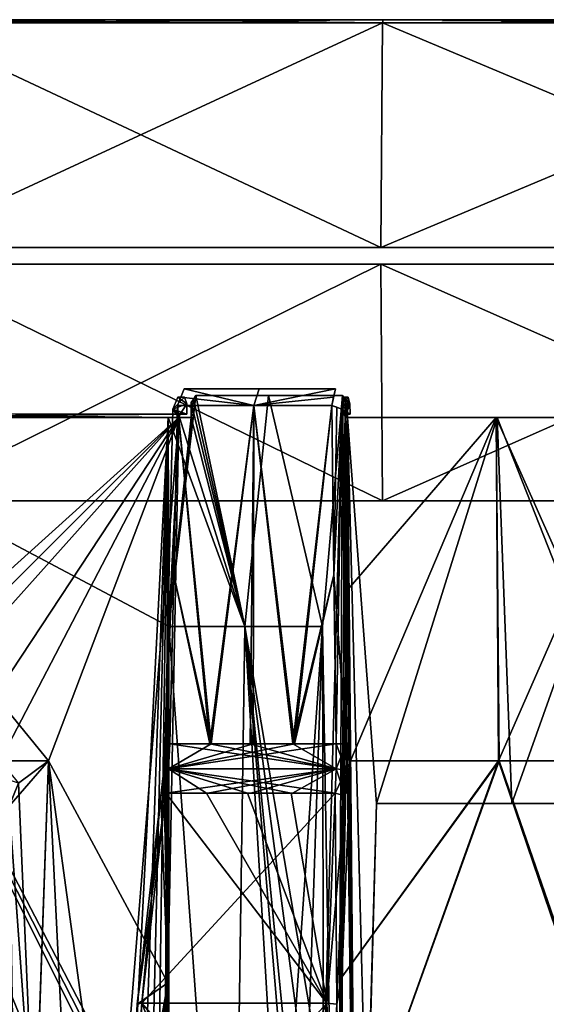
# Model space of a CAD drawing. Header units: millimetres. Extents: x -83 to 83, y -7 to 316.
# Tile 86 of 96: x -38 to -6, y 258 to 316. Entities that reach past the tile are written whole.
import ezdxf

# ---------------------------------------------------------------- set-up
doc = ezdxf.new("R2010")
doc.units = ezdxf.units.MM
doc.header["$LTSCALE"] = 81.481481
for name, color, linetype in [('1027', 7, 'CONTINUOUS'), ('643', 7, 'CONTINUOUS'), ('644', 7, 'CONTINUOUS'), ('645', 7, 'CONTINUOUS'), ('646', 7, 'CONTINUOUS'), ('647', 7, 'CONTINUOUS'), ('648', 7, 'CONTINUOUS'), ('649', 7, 'CONTINUOUS'), ('876', 7, 'CONTINUOUS'), ('877', 7, 'CONTINUOUS'), ('878', 7, 'CONTINUOUS'), ('884', 7, 'CONTINUOUS'), ('885', 7, 'CONTINUOUS'), ('886', 7, 'CONTINUOUS'), ('888', 7, 'CONTINUOUS'), ('889', 7, 'CONTINUOUS'), ('890', 7, 'CONTINUOUS'), ('891', 7, 'CONTINUOUS'), ('892', 7, 'CONTINUOUS'), ('894', 7, 'CONTINUOUS'), ('895', 7, 'CONTINUOUS'), ('898', 7, 'CONTINUOUS'), ('915', 7, 'CONTINUOUS'), ('924', 7, 'CONTINUOUS'), ('925', 7, 'CONTINUOUS'), ('926', 7, 'CONTINUOUS'), ('935', 7, 'CONTINUOUS'), ('966', 7, 'CONTINUOUS'), ('967', 7, 'CONTINUOUS'), ('968', 7, 'CONTINUOUS'), ('969', 7, 'CONTINUOUS'), ('970', 7, 'CONTINUOUS'), ('971', 7, 'CONTINUOUS'), ('973', 7, 'CONTINUOUS'), ('992', 7, 'CONTINUOUS'), ('993', 7, 'CONTINUOUS'), ('994', 7, 'CONTINUOUS'), ('995', 7, 'CONTINUOUS'), ('996', 7, 'CONTINUOUS'), ('997', 7, 'CONTINUOUS')]:
    doc.layers.add(name, color=color, linetype=linetype)

msp = doc.modelspace()

# ---------------------------------------------------------------- linework, layer by layer
at = {"layer": '1027', "color": 7, "linetype": 'CONTINUOUS'}
for points in [[(-36.8, 248.546, 65.741), (-35.947, 272.134, 65.978), (-38.305, 269.426, 65.325), (-36.8, 248.546, 65.741)], [(-35.947, 272.134, 65.978), (-37.742, 270.799, 65.481), (-38.305, 269.426, 65.325), (-35.947, 272.134, 65.978)], [(-38.305, 224.9, 65.325), (-36.8, 248.546, 65.741), (-38.305, 269.426, 65.325), (-38.305, 224.9, 65.325)]]:
    msp.add_3dface(points, dxfattribs=at)
at = {"layer": '643', "color": 7, "linetype": 'CONTINUOUS'}
for points in [[(-64.459, 316.5, 31.011), (71.531, 316.5), (-71.531, 316.5), (-64.459, 316.5, 31.011)], [(-71.531, 316.5), (71.531, 316.5), (64.459, 316.5, -31.011), (-71.531, 316.5)], [(-64.458, 316.5, -31.011), (-71.531, 316.5), (64.459, 316.5, -31.011), (-64.458, 316.5, -31.011)], [(64.458, 316.5, 31.011), (71.531, 316.5), (-64.459, 316.5, 31.011), (64.458, 316.5, 31.011)], [(-55.932, 316.5, 44.589), (64.458, 316.5, 31.011), (-64.459, 316.5, 31.011), (-55.932, 316.5, 44.589)], [(-55.932, 316.5, -44.59), (-64.458, 316.5, -31.011), (55.932, 316.5, -44.589), (-55.932, 316.5, -44.59)], [(55.932, 316.5, -44.589), (-64.458, 316.5, -31.011), (64.459, 316.5, -31.011), (55.932, 316.5, -44.589)], [(55.932, 316.5, 44.59), (64.458, 316.5, 31.011), (-55.932, 316.5, 44.589), (55.932, 316.5, 44.59)], [(-44.602, 316.5, 55.922), (55.932, 316.5, 44.59), (-55.932, 316.5, 44.589), (-44.602, 316.5, 55.922)], [(-44.602, 316.5, -55.922), (-55.932, 316.5, -44.59), (44.602, 316.5, -55.922), (-44.602, 316.5, -55.922)], [(44.602, 316.5, -55.922), (-55.932, 316.5, -44.59), (55.932, 316.5, -44.589), (44.602, 316.5, -55.922)], [(44.602, 316.5, 55.922), (55.932, 316.5, 44.59), (-44.602, 316.5, 55.922), (44.602, 316.5, 55.922)], [(-31.041, 316.5, 64.444), (44.602, 316.5, 55.922), (-44.602, 316.5, 55.922), (-31.041, 316.5, 64.444)], [(-31.041, 316.5, -64.444), (-44.602, 316.5, -55.922), (31.041, 316.5, -64.444), (-31.041, 316.5, -64.444)], [(31.041, 316.5, -64.444), (-44.602, 316.5, -55.922), (44.602, 316.5, -55.922), (31.041, 316.5, -64.444)], [(31.041, 316.5, 64.444), (44.602, 316.5, 55.922), (-31.041, 316.5, 64.444), (31.041, 316.5, 64.444)], [(-15.916, 316.5, 69.737), (31.041, 316.5, 64.444), (-31.041, 316.5, 64.444), (-15.916, 316.5, 69.737)], [(-15.915, 316.5, -69.737), (-31.041, 316.5, -64.444), (15.916, 316.5, -69.737), (-15.915, 316.5, -69.737)], [(15.916, 316.5, -69.737), (-31.041, 316.5, -64.444), (31.041, 316.5, -64.444), (15.916, 316.5, -69.737)], [(15.915, 316.5, 69.737), (31.041, 316.5, 64.444), (-15.916, 316.5, 69.737), (15.915, 316.5, 69.737)]]:
    msp.add_3dface(points, dxfattribs=at)
at = {"layer": '644', "color": 7, "linetype": 'CONTINUOUS'}
for points in [[(-44.723, 316.307, -56.081), (-15.962, 316.307, -69.932), (-45.016, 302.864, -56.448), (-44.723, 316.307, -56.081)], [(-45.016, 302.864, -56.448), (-15.962, 316.307, -69.932), (-16.066, 302.864, -70.39), (-45.016, 302.864, -56.448)], [(-15.962, 316.307, -69.932), (15.962, 316.307, -69.932), (-16.066, 302.864, -70.39), (-15.962, 316.307, -69.932)], [(-16.066, 302.864, -70.39), (15.962, 316.307, -69.932), (16.066, 302.864, -70.39), (-16.066, 302.864, -70.39)]]:
    msp.add_3dface(points, dxfattribs=at)
at = {"layer": '645', "color": 7, "linetype": 'CONTINUOUS'}
for points in [[(-16.066, 302.864, 70.39), (-44.723, 316.307, 56.081), (-45.016, 302.864, 56.448), (-16.066, 302.864, 70.39)], [(-15.962, 316.307, 69.932), (-44.723, 316.307, 56.081), (-16.066, 302.864, 70.39), (-15.962, 316.307, 69.932)], [(16.066, 302.864, 70.39), (-15.962, 316.307, 69.932), (-16.066, 302.864, 70.39), (16.066, 302.864, 70.39)], [(15.962, 316.307, 69.932), (-15.962, 316.307, 69.932), (16.066, 302.864, 70.39), (15.962, 316.307, 69.932)]]:
    msp.add_3dface(points, dxfattribs=at)
at = {"layer": '646', "color": 7, "linetype": 'CONTINUOUS'}
for points in [[(-31.041, 316.5, 64.444), (-44.602, 316.5, 55.922), (-44.723, 316.307, 56.081), (-31.041, 316.5, 64.444)], [(-31.041, 316.5, 64.444), (-44.723, 316.307, 56.081), (-15.962, 316.307, 69.932), (-31.041, 316.5, 64.444)], [(-15.916, 316.5, 69.737), (-31.041, 316.5, 64.444), (-15.962, 316.307, 69.932), (-15.916, 316.5, 69.737)], [(-15.916, 316.5, 69.737), (-15.962, 316.307, 69.932), (15.962, 316.307, 69.932), (-15.916, 316.5, 69.737)], [(15.915, 316.5, 69.737), (-15.916, 316.5, 69.737), (15.962, 316.307, 69.932), (15.915, 316.5, 69.737)]]:
    msp.add_3dface(points, dxfattribs=at)
at = {"layer": '647', "color": 7, "linetype": 'CONTINUOUS'}
for points in [[(-44.602, 316.5, -55.922), (-31.041, 316.5, -64.444), (-44.723, 316.307, -56.081), (-44.602, 316.5, -55.922)], [(-31.041, 316.5, -64.444), (-15.915, 316.5, -69.737), (-44.723, 316.307, -56.081), (-31.041, 316.5, -64.444)], [(-15.915, 316.5, -69.737), (-15.962, 316.307, -69.932), (-44.723, 316.307, -56.081), (-15.915, 316.5, -69.737)], [(-15.915, 316.5, -69.737), (15.916, 316.5, -69.737), (-15.962, 316.307, -69.932), (-15.915, 316.5, -69.737)], [(15.916, 316.5, -69.737), (15.962, 316.307, -69.932), (-15.962, 316.307, -69.932), (15.916, 316.5, -69.737)]]:
    msp.add_3dface(points, dxfattribs=at)
at = {"layer": '648', "color": 7, "linetype": 'CONTINUOUS'}
for points in [[(-16.066, 301.864, -70.39), (-44.707, 287.693, -56.061), (-45.016, 301.864, -56.448), (-16.066, 301.864, -70.39)], [(-15.956, 287.693, -69.907), (-44.707, 287.693, -56.061), (-16.066, 301.864, -70.39), (-15.956, 287.693, -69.907)], [(16.066, 301.864, -70.39), (-15.956, 287.693, -69.907), (-16.066, 301.864, -70.39), (16.066, 301.864, -70.39)], [(15.956, 287.693, -69.907), (-15.956, 287.693, -69.907), (16.066, 301.864, -70.39), (15.956, 287.693, -69.907)]]:
    msp.add_3dface(points, dxfattribs=at)
at = {"layer": '649', "color": 7, "linetype": 'CONTINUOUS'}
for points in [[(-44.707, 287.693, 56.061), (-15.956, 287.693, 69.907), (-45.016, 301.864, 56.448), (-44.707, 287.693, 56.061)], [(-45.016, 301.864, 56.448), (-15.956, 287.693, 69.907), (-16.066, 301.864, 70.39), (-45.016, 301.864, 56.448)], [(-15.956, 287.693, 69.907), (15.956, 287.693, 69.907), (-16.066, 301.864, 70.39), (-15.956, 287.693, 69.907)], [(-16.066, 301.864, 70.39), (15.956, 287.693, 69.907), (16.066, 301.864, 70.39), (-16.066, 301.864, 70.39)]]:
    msp.add_3dface(points, dxfattribs=at)
at = {"layer": '876', "color": 7, "linetype": 'CONTINUOUS'}
for points in [[(-27.28, 293.793, 68.309), (-27.138, 294.006, 68.367), (-28.753, 280.181, 67.573), (-27.28, 293.793, 68.309)], [(-28.753, 280.181, 67.573), (-27.138, 294.006, 68.367), (-24.204, 280.181, 69.332), (-28.753, 280.181, 67.573)], [(-27.423, 292.695, 68.241), (-27.28, 293.793, 68.309), (-28.753, 280.181, 67.573), (-27.423, 292.695, 68.241)], [(-27.424, 293.578, 68.249), (-27.28, 293.793, 68.309), (-27.423, 292.695, 68.241), (-27.424, 293.578, 68.249)], [(-27.424, 293.579, -68.249), (-24.204, 280.181, -69.332), (-27.28, 293.792, -68.308), (-27.424, 293.579, -68.249)], [(-27.423, 292.695, -68.241), (-24.204, 280.181, -69.332), (-27.424, 293.579, -68.249), (-27.423, 292.695, -68.241)], [(-27.28, 293.792, -68.308), (-24.204, 280.181, -69.332), (-27.138, 294.006, -68.367), (-27.28, 293.792, -68.308)], [(-27.138, 294.006, -68.367), (-24.204, 280.181, -69.332), (-22.791, 294.006, -69.936), (-27.138, 294.006, -68.367)], [(-27.138, 294.006, 68.367), (-22.791, 294.006, 69.936), (-24.204, 280.181, 69.332), (-27.138, 294.006, 68.367)], [(-24.204, 280.181, -69.332), (-19.549, 280.181, -70.786), (-22.791, 294.006, -69.936), (-24.204, 280.181, -69.332)], [(-24.204, 280.181, 69.332), (-22.791, 294.006, 69.936), (-19.549, 280.181, 70.786), (-24.204, 280.181, 69.332)], [(-22.791, 294.006, -69.936), (-19.549, 280.181, -70.786), (-18.354, 294.006, -71.23), (-22.791, 294.006, -69.936)], [(-22.791, 294.006, 69.936), (-18.354, 294.006, 71.23), (-19.549, 280.181, 70.786), (-22.791, 294.006, 69.936)], [(-19.549, 280.181, -70.786), (-18.66, 227.9, -70.553), (-18.354, 294.006, -71.23), (-19.549, 280.181, -70.786)], [(-19.549, 280.181, 70.786), (-18.354, 294.006, 71.23), (-19.485, 252.4, 70.552), (-19.549, 280.181, 70.786)], [(-19.485, 252.4, 70.552), (-18.354, 294.006, 71.23), (-18.66, 227.9, 70.553), (-19.485, 252.4, 70.552)], [(-18.66, 227.9, -70.553), (-17.498, 227.9, -70.851), (-18.354, 294.006, -71.23), (-18.66, 227.9, -70.553)], [(-18.354, 294.006, 71.23), (-18.205, 293.792, 71.266), (-18.66, 227.9, 70.553), (-18.354, 294.006, 71.23)], [(-18.205, 293.792, 71.266), (-18.054, 293.578, 71.303), (-18.66, 227.9, 70.553), (-18.205, 293.792, 71.266)], [(-18.054, 293.578, 71.303), (-18.05, 292.695, 71.296), (-18.66, 227.9, 70.553), (-18.054, 293.578, 71.303)], [(-18.354, 294.006, -71.23), (-17.498, 227.9, -70.851), (-18.205, 293.793, -71.266), (-18.354, 294.006, -71.23)], [(-18.205, 293.793, -71.266), (-17.498, 227.9, -70.851), (-18.05, 292.695, -71.295), (-18.205, 293.793, -71.266)], [(-18.054, 293.579, -71.303), (-18.205, 293.793, -71.266), (-18.05, 292.695, -71.295), (-18.054, 293.579, -71.303)], [(-28.753, 280.181, -67.573), (-24.204, 280.181, -69.332), (-28.795, 292.695, -67.673), (-28.753, 280.181, -67.573)], [(-28.795, 292.695, -67.673), (-24.204, 280.181, -69.332), (-28.112, 292.695, -67.96), (-28.795, 292.695, -67.673)], [(-28.795, 292.695, 67.673), (-28.112, 292.695, 67.96), (-28.753, 280.181, 67.573), (-28.795, 292.695, 67.673)], [(-28.112, 292.695, 67.96), (-27.423, 292.695, 68.241), (-28.753, 280.181, 67.573), (-28.112, 292.695, 67.96)], [(-28.112, 292.695, -67.96), (-24.204, 280.181, -69.332), (-27.423, 292.695, -68.241), (-28.112, 292.695, -67.96)], [(-18.66, 227.9, 70.553), (-18.05, 292.695, 71.296), (-17.498, 227.9, 70.851), (-18.66, 227.9, 70.553)], [(-16.894, 248.079, -71.178), (-16.33, 269.581, -71.502), (-18.05, 292.695, -71.295), (-16.894, 248.079, -71.178)], [(-18.05, 292.695, -71.295), (-16.33, 269.581, -71.502), (-9.093, 292.695, -72.981), (-18.05, 292.695, -71.295)], [(-17.454, 226.659, -70.85), (-16.894, 248.079, -71.178), (-18.05, 292.695, -71.295), (-17.454, 226.659, -70.85)], [(-17.498, 227.9, -70.851), (-17.454, 226.659, -70.85), (-18.05, 292.695, -71.295), (-17.498, 227.9, -70.851)], [(-18.05, 292.695, 71.296), (-9.093, 292.695, 72.981), (-16.33, 269.581, 71.502), (-18.05, 292.695, 71.296)], [(-17.498, 227.9, 70.851), (-18.05, 292.695, 71.296), (-16.33, 269.581, 71.502), (-17.498, 227.9, 70.851)], [(-16.33, 269.581, -71.502), (-8.218, 269.581, -72.881), (-9.093, 292.695, -72.981), (-16.33, 269.581, -71.502)], [(-16.33, 269.581, 71.502), (-9.093, 292.695, 72.981), (-8.213, 269.581, 72.882), (-16.33, 269.581, 71.502)], [(-8.218, 269.581, -72.881), (0, 269.581, -73.343), (-9.093, 292.695, -72.981), (-8.218, 269.581, -72.881)], [(-9.093, 292.695, -72.981), (0, 269.581, -73.343), (0, 292.695, -73.545), (-9.093, 292.695, -72.981)], [(-9.093, 292.695, 72.981), (0, 292.695, 73.545), (-8.213, 269.581, 72.882), (-9.093, 292.695, 72.981)], [(-8.213, 269.581, 72.882), (0, 292.695, 73.545), (0, 269.581, 73.343), (-8.213, 269.581, 72.882)], [(-19.485, 252.4, -70.552), (-18.66, 227.9, -70.553), (-19.549, 280.181, -70.786), (-19.485, 252.4, -70.552)], [(-16.33, 269.581, 71.502), (-16.894, 248.079, 71.178), (-17.498, 227.9, 70.851), (-16.33, 269.581, 71.502)]]:
    msp.add_3dface(points, dxfattribs=at)
at = {"layer": '877', "color": 7, "linetype": 'CONTINUOUS'}
for points in [[(-52.364, 224.9, -50.796), (-32.219, 224.9, -65.453), (-52.336, 292.695, -51.67), (-52.364, 224.9, -50.796)], [(-32.219, 224.9, 65.453), (-52.364, 224.9, 50.796), (-52.336, 292.695, 51.67), (-32.219, 224.9, 65.453)], [(-28.753, 280.181, -67.573), (-28.795, 292.695, -67.673), (-52.336, 292.695, -51.67), (-28.753, 280.181, -67.573)], [(-28.994, 247.9, -67.163), (-28.753, 280.181, -67.573), (-52.336, 292.695, -51.67), (-28.994, 247.9, -67.163)], [(-28.795, 292.695, 67.673), (-32.138, 227.9, 65.522), (-52.336, 292.695, 51.67), (-28.795, 292.695, 67.673)], [(-29.431, 247.9, -66.973), (-28.994, 247.9, -67.163), (-52.336, 292.695, -51.67), (-29.431, 247.9, -66.973)], [(-29.867, 247.9, -66.779), (-29.431, 247.9, -66.973), (-52.336, 292.695, -51.67), (-29.867, 247.9, -66.779)], [(-29.916, 237.901, -66.661), (-29.867, 247.9, -66.779), (-52.336, 292.695, -51.67), (-29.916, 237.901, -66.661)], [(-29.966, 227.9, -66.543), (-29.916, 237.901, -66.661), (-52.336, 292.695, -51.67), (-29.966, 227.9, -66.543)], [(-31.056, 227.9, -66.042), (-29.966, 227.9, -66.543), (-52.336, 292.695, -51.67), (-31.056, 227.9, -66.042)], [(-32.138, 227.9, -65.522), (-31.056, 227.9, -66.042), (-52.336, 292.695, -51.67), (-32.138, 227.9, -65.522)], [(-32.219, 224.9, -65.453), (-32.138, 227.9, -65.522), (-52.336, 292.695, -51.67), (-32.219, 224.9, -65.453)], [(-32.138, 227.9, 65.522), (-32.219, 224.9, 65.453), (-52.336, 292.695, 51.67), (-32.138, 227.9, 65.522)], [(-32.138, 227.9, 65.522), (-28.795, 292.695, 67.673), (-31.056, 227.9, 66.042), (-32.138, 227.9, 65.522)], [(-31.056, 227.9, 66.042), (-28.795, 292.695, 67.673), (-29.867, 247.9, 66.779), (-31.056, 227.9, 66.042)], [(-29.867, 247.9, 66.779), (-28.795, 292.695, 67.673), (-29.431, 247.9, 66.973), (-29.867, 247.9, 66.779)], [(-29.431, 247.9, 66.973), (-28.795, 292.695, 67.673), (-28.994, 247.9, 67.163), (-29.431, 247.9, 66.973)], [(-28.994, 247.9, 67.163), (-28.795, 292.695, 67.673), (-28.884, 237.901, 67.115), (-28.994, 247.9, 67.163)], [(-28.884, 237.901, 67.115), (-28.795, 292.695, 67.673), (-28.774, 227.9, 67.068), (-28.884, 237.901, 67.115)], [(-28.795, 292.695, 67.673), (-28.753, 280.181, 67.573), (-28.774, 227.9, 67.068), (-28.795, 292.695, 67.673)], [(-28.994, 247.9, -67.163), (-28.884, 237.901, -67.115), (-28.753, 280.181, -67.573), (-28.994, 247.9, -67.163)], [(-28.774, 227.9, -67.068), (-28.753, 280.181, -67.573), (-28.884, 237.901, -67.115), (-28.774, 227.9, -67.068)], [(-24.96, 227.9, -68.578), (-28.753, 280.181, -67.573), (-28.774, 227.9, -67.068), (-24.96, 227.9, -68.578)], [(-28.774, 227.9, 67.068), (-28.753, 280.181, 67.573), (-24.96, 227.9, 68.578), (-28.774, 227.9, 67.068)], [(-24.204, 280.181, -69.332), (-28.753, 280.181, -67.573), (-24.96, 227.9, -68.578), (-24.204, 280.181, -69.332)], [(-28.753, 280.181, 67.573), (-24.204, 280.181, 69.332), (-24.96, 227.9, 68.578), (-28.753, 280.181, 67.573)], [(-21.068, 227.9, -69.872), (-24.204, 280.181, -69.332), (-24.96, 227.9, -68.578), (-21.068, 227.9, -69.872)], [(-24.204, 280.181, 69.332), (-21.491, 252.4, 69.967), (-24.96, 227.9, 68.578), (-24.204, 280.181, 69.332)], [(-21.479, 247.9, -69.93), (-21.491, 252.4, -69.967), (-24.204, 280.181, -69.332), (-21.479, 247.9, -69.93)], [(-21.479, 247.9, -69.93), (-24.204, 280.181, -69.332), (-21.068, 227.9, -69.872), (-21.479, 247.9, -69.93)], [(-21.491, 252.4, -69.967), (-20.49, 252.4, -70.267), (-24.204, 280.181, -69.332), (-21.491, 252.4, -69.967)], [(-20.49, 252.4, -70.267), (-19.485, 252.4, -70.552), (-24.204, 280.181, -69.332), (-20.49, 252.4, -70.267)], [(-19.485, 252.4, -70.552), (-19.549, 280.181, -70.786), (-24.204, 280.181, -69.332), (-19.485, 252.4, -70.552)], [(-24.204, 280.181, 69.332), (-19.549, 280.181, 70.786), (-21.491, 252.4, 69.967), (-24.204, 280.181, 69.332)], [(-19.549, 280.181, 70.786), (-20.49, 252.4, 70.267), (-21.491, 252.4, 69.967), (-19.549, 280.181, 70.786)], [(-19.549, 280.181, 70.786), (-19.485, 252.4, 70.552), (-20.49, 252.4, 70.267), (-19.549, 280.181, 70.786)]]:
    msp.add_3dface(points, dxfattribs=at)
at = {"layer": '878', "color": 7, "linetype": 'CONTINUOUS'}
for points in [[(-28.21, 293.909, -69.641), (-28.505, 293.196, -70.304), (-27.822, 293.909, -68.729), (-28.21, 293.909, -69.641)], [(-27.822, 293.909, -68.729), (-28.505, 293.196, -70.304), (-27.67, 293.504, -68.354), (-27.822, 293.909, -68.729)], [(-27.67, 293.504, -68.354), (-28.505, 293.196, -70.304), (-28.075, 292.899, -69.279), (-27.67, 293.504, -68.354)], [(-27.68, 292.899, -68.35), (-27.67, 293.504, -68.354), (-28.075, 292.899, -69.279), (-27.68, 292.899, -68.35)], [(-28.505, 293.196, -70.304), (-28.967, 273.157, -70.496), (-28.158, 292.695, -69.465), (-28.505, 293.196, -70.304)], [(-28.075, 292.899, -69.279), (-28.505, 293.196, -70.304), (-28.158, 292.695, -69.465), (-28.075, 292.899, -69.279)], [(-28.158, 292.695, -69.465), (-28.967, 273.157, -70.496), (-28.82, 258.845, -69.513), (-28.158, 292.695, -69.465)], [(-28.967, 273.157, -70.496), (-29.05, 271.585, -70.62), (-28.82, 258.845, -69.513), (-28.967, 273.157, -70.496)], [(-29.05, 271.585, -70.62), (-29.223, 270.054, -70.959), (-28.82, 258.845, -69.513), (-29.05, 271.585, -70.62)], [(-29.223, 270.054, -70.959), (-30.649, 257.567, -73.754), (-28.82, 258.845, -69.513), (-29.223, 270.054, -70.959)], [(-31.355, 244.758, -74.843), (-31.696, 231.858, -75.067), (-28.82, 258.845, -69.513), (-31.355, 244.758, -74.843)], [(-28.82, 258.845, -69.513), (-31.696, 231.858, -75.067), (-31.013, 224.9, -73.153), (-28.82, 258.845, -69.513)], [(-30.649, 257.567, -73.754), (-31.355, 244.758, -74.843), (-28.82, 258.845, -69.513), (-30.649, 257.567, -73.754)], [(-29.483, 224.9, -69.556), (-28.82, 258.845, -69.513), (-31.013, 224.9, -73.153), (-29.483, 224.9, -69.556)]]:
    msp.add_3dface(points, dxfattribs=at)
at = {"layer": '884', "color": 7, "linetype": 'CONTINUOUS'}
for points in [[(-9.157, 292.695, 74.394), (-18.177, 292.695, 72.718), (-18.024, 282.424, 72.848), (-9.157, 292.695, 74.394)], [(-17.869, 272.134, 72.979), (-9.157, 292.695, 74.394), (-18.024, 282.424, 72.848), (-17.869, 272.134, 72.979)], [(-8.981, 272.134, 74.596), (-9.157, 292.695, 74.394), (-17.869, 272.134, 72.979), (-8.981, 272.134, 74.596)], [(0, 292.695, 74.955), (-9.157, 292.695, 74.394), (0, 272.134, 75.135), (0, 292.695, 74.955)], [(0, 272.134, 75.135), (-9.157, 292.695, 74.394), (-8.981, 272.134, 74.596), (0, 272.134, 75.135)]]:
    msp.add_3dface(points, dxfattribs=at)
at = {"layer": '885', "color": 7, "linetype": 'CONTINUOUS'}
for points in [[(-18.177, 292.695, -72.718), (-9.157, 292.695, -74.394), (-18.024, 282.424, -72.848), (-18.177, 292.695, -72.718)], [(-18.024, 282.424, -72.848), (-9.157, 292.695, -74.394), (-17.869, 272.134, -72.979), (-18.024, 282.424, -72.848)], [(-17.869, 272.134, -72.979), (-9.157, 292.695, -74.394), (-9.012, 272.134, -74.592), (-17.869, 272.134, -72.979)], [(-9.157, 292.695, -74.394), (0, 292.695, -74.955), (-9.012, 272.134, -74.592), (-9.157, 292.695, -74.394)], [(-9.012, 272.134, -74.592), (0, 292.695, -74.955), (0, 272.134, -75.135), (-9.012, 272.134, -74.592)]]:
    msp.add_3dface(points, dxfattribs=at)
at = {"layer": '886', "color": 7, "linetype": 'CONTINUOUS'}
for points in [[(-28.158, 292.695, -69.465), (-50.945, 272.134, -55.225), (-52.733, 292.695, -53.269), (-28.158, 292.695, -69.465)], [(-28.158, 292.695, 69.465), (-52.733, 292.695, 53.269), (-35.947, 272.134, 65.978), (-28.158, 292.695, 69.465)], [(-35.947, 272.134, 65.978), (-52.733, 292.695, 53.269), (-38.874, 272.134, 64.296), (-35.947, 272.134, 65.978)], [(-50.945, 272.134, -55.225), (-28.158, 292.695, -69.465), (-48.785, 272.134, -57.142), (-50.945, 272.134, -55.225)], [(-48.785, 272.134, -57.142), (-28.158, 292.695, -69.465), (-46.553, 272.134, -58.975), (-48.785, 272.134, -57.142)], [(-46.553, 272.134, -58.975), (-28.158, 292.695, -69.465), (-41.717, 272.134, -62.489), (-46.553, 272.134, -58.975)], [(-41.717, 272.134, -62.489), (-28.158, 292.695, -69.465), (-38.872, 272.134, -64.297), (-41.717, 272.134, -62.489)], [(-38.872, 272.134, -64.297), (-28.158, 292.695, -69.465), (-35.947, 272.134, -65.978), (-38.872, 272.134, -64.297)], [(-35.947, 272.134, -65.978), (-28.158, 292.695, -69.465), (-33.611, 224.9, -67.658), (-35.947, 272.134, -65.978)], [(-28.82, 258.845, 69.513), (-28.158, 292.695, 69.465), (-35.947, 272.134, 65.978), (-28.82, 258.845, 69.513)], [(-28.158, 292.695, -69.465), (-28.82, 258.845, -69.513), (-33.611, 224.9, -67.658), (-28.158, 292.695, -69.465)], [(-36.801, 248.518, -65.741), (-35.947, 272.134, -65.978), (-37.618, 224.9, -65.515), (-36.801, 248.518, -65.741)], [(-37.618, 224.9, -65.515), (-35.947, 272.134, -65.978), (-33.611, 224.9, -67.658), (-37.618, 224.9, -65.515)], [(-36.8, 248.546, 65.741), (-33.611, 224.9, 67.658), (-35.947, 272.134, 65.978), (-36.8, 248.546, 65.741)], [(-29.483, 224.9, 69.556), (-28.82, 258.845, 69.513), (-35.947, 272.134, 65.978), (-29.483, 224.9, 69.556)], [(-33.611, 224.9, 67.658), (-29.483, 224.9, 69.556), (-35.947, 272.134, 65.978), (-33.611, 224.9, 67.658)], [(-28.82, 258.845, -69.513), (-29.483, 224.9, -69.556), (-33.611, 224.9, -67.658), (-28.82, 258.845, -69.513)]]:
    msp.add_3dface(points, dxfattribs=at)
at = {"layer": '888', "color": 7, "linetype": 'CONTINUOUS'}
for points in [[(-18.391, 293.196, 73.6), (-17.917, 293.504, 71.532), (-18.015, 293.909, 71.925), (-18.391, 293.196, 73.6)], [(-18.239, 293.909, 72.89), (-18.391, 293.196, 73.6), (-18.015, 293.909, 71.925), (-18.239, 293.909, 72.89)], [(-18.135, 292.899, 72.518), (-17.917, 293.504, 71.532), (-18.391, 293.196, 73.6), (-18.135, 292.899, 72.518)], [(-17.907, 292.899, 71.535), (-17.917, 293.504, 71.532), (-18.135, 292.899, 72.518), (-17.907, 292.899, 71.535)], [(-18.177, 292.695, 72.718), (-18.135, 292.899, 72.518), (-18.391, 293.196, 73.6), (-18.177, 292.695, 72.718)], [(-18.131, 273.157, 74.027), (-18.177, 292.695, 72.718), (-18.391, 293.196, 73.6), (-18.131, 273.157, 74.027)], [(-18.024, 282.424, 72.848), (-18.177, 292.695, 72.718), (-18.131, 273.157, 74.027), (-18.024, 282.424, 72.848)], [(-17.869, 272.134, 72.979), (-18.024, 282.424, 72.848), (-18.131, 273.157, 74.027), (-17.869, 272.134, 72.979)], [(-18.137, 271.585, 74.176), (-17.869, 272.134, 72.979), (-18.131, 273.157, 74.027), (-18.137, 271.585, 74.176)], [(-18.388, 259.197, 76.214), (-17.869, 272.134, 72.979), (-18.197, 270.054, 74.553), (-18.388, 259.197, 76.214)], [(-18.197, 270.054, 74.553), (-17.869, 272.134, 72.979), (-18.137, 271.585, 74.176), (-18.197, 270.054, 74.553)], [(-18.691, 257.567, 77.651), (-18.388, 259.197, 76.214), (-18.197, 270.054, 74.553), (-18.691, 257.567, 77.651)], [(-18.41, 245.9, 77.339), (-18.388, 259.197, 76.214), (-18.691, 257.567, 77.651), (-18.41, 245.9, 77.339)]]:
    msp.add_3dface(points, dxfattribs=at)
at = {"layer": '889', "color": 7, "linetype": 'CONTINUOUS'}
for points in [[(-18.702, 293.307, 73.786), (-19.002, 293.4, 73.966), (-18.871, 283.276, 74.182), (-18.702, 293.307, 73.786)], [(-18.391, 293.196, 73.6), (-18.702, 293.307, 73.786), (-18.871, 283.276, 74.182), (-18.391, 293.196, 73.6)], [(-18.74, 273.157, 74.399), (-18.391, 293.196, 73.6), (-18.871, 283.276, 74.182), (-18.74, 273.157, 74.399)], [(-18.131, 273.157, 74.027), (-18.391, 293.196, 73.6), (-18.74, 273.157, 74.399), (-18.131, 273.157, 74.027)]]:
    msp.add_3dface(points, dxfattribs=at)
at = {"layer": '890', "color": 7, "linetype": 'CONTINUOUS'}
for points in [[(-18.137, 271.585, 74.176), (-18.131, 273.157, 74.027), (-18.744, 271.66, 74.541), (-18.137, 271.585, 74.176)], [(-18.131, 273.157, 74.027), (-18.74, 273.157, 74.399), (-18.744, 271.66, 74.541), (-18.131, 273.157, 74.027)], [(-18.8, 270.201, 74.9), (-18.137, 271.585, 74.176), (-18.744, 271.66, 74.541), (-18.8, 270.201, 74.9)], [(-18.197, 270.054, 74.553), (-18.137, 271.585, 74.176), (-18.8, 270.201, 74.9), (-18.197, 270.054, 74.553)]]:
    msp.add_3dface(points, dxfattribs=at)
at = {"layer": '891', "color": 7, "linetype": 'CONTINUOUS'}
for points in [[(-18.744, 271.66, 74.541), (-18.74, 273.157, 74.399), (-28.774, 271.66, 71.273), (-18.744, 271.66, 74.541)], [(-28.774, 271.66, 71.273), (-18.74, 273.157, 74.399), (-21.234, 273.157, 73.726), (-28.774, 271.66, 71.273)], [(-28.694, 273.157, 71.155), (-28.774, 271.66, 71.273), (-26.215, 273.157, 72.105), (-28.694, 273.157, 71.155)], [(-26.215, 273.157, 72.105), (-28.774, 271.66, 71.273), (-23.704, 273.157, 72.969), (-26.215, 273.157, 72.105)], [(-23.704, 273.157, 72.969), (-28.774, 271.66, 71.273), (-21.234, 273.157, 73.726), (-23.704, 273.157, 72.969)], [(-28.941, 270.201, 71.595), (-18.744, 271.66, 74.541), (-28.774, 271.66, 71.273), (-28.941, 270.201, 71.595)], [(-18.744, 271.66, 74.541), (-28.941, 270.201, 71.595), (-26.417, 270.201, 72.565), (-18.744, 271.66, 74.541)], [(-23.859, 270.201, 73.446), (-18.744, 271.66, 74.541), (-26.417, 270.201, 72.565), (-23.859, 270.201, 73.446)], [(-21.342, 270.201, 74.216), (-18.744, 271.66, 74.541), (-23.859, 270.201, 73.446), (-21.342, 270.201, 74.216)], [(-18.8, 270.201, 74.9), (-18.744, 271.66, 74.541), (-21.342, 270.201, 74.216), (-18.8, 270.201, 74.9)]]:
    msp.add_3dface(points, dxfattribs=at)
at = {"layer": '892', "color": 7, "linetype": 'CONTINUOUS'}
for points in [[(-28.21, 293.909, 69.641), (-27.67, 293.504, 68.354), (-28.505, 293.196, 70.304), (-28.21, 293.909, 69.641)], [(-27.67, 293.504, 68.354), (-27.68, 292.899, 68.35), (-28.505, 293.196, 70.304), (-27.67, 293.504, 68.354)], [(-27.822, 293.909, 68.729), (-27.67, 293.504, 68.354), (-28.21, 293.909, 69.641), (-27.822, 293.909, 68.729)], [(-28.505, 293.196, 70.304), (-28.158, 292.695, 69.465), (-28.967, 273.157, 70.496), (-28.505, 293.196, 70.304)], [(-28.075, 292.899, 69.279), (-28.158, 292.695, 69.465), (-28.505, 293.196, 70.304), (-28.075, 292.899, 69.279)], [(-27.68, 292.899, 68.35), (-28.075, 292.899, 69.279), (-28.505, 293.196, 70.304), (-27.68, 292.899, 68.35)], [(-28.158, 292.695, 69.465), (-28.82, 258.845, 69.513), (-28.967, 273.157, 70.496), (-28.158, 292.695, 69.465)], [(-28.967, 273.157, 70.496), (-28.82, 258.845, 69.513), (-29.05, 271.585, 70.62), (-28.967, 273.157, 70.496)], [(-29.05, 271.585, 70.62), (-28.82, 258.845, 69.513), (-29.223, 270.054, 70.959), (-29.05, 271.585, 70.62)], [(-29.223, 270.054, 70.959), (-28.82, 258.845, 69.513), (-30.649, 257.567, 73.754), (-29.223, 270.054, 70.959)], [(-28.82, 258.845, 69.513), (-29.483, 224.9, 69.556), (-30.649, 257.567, 73.754), (-28.82, 258.845, 69.513)], [(-30.649, 257.567, 73.754), (-29.483, 224.9, 69.556), (-31.355, 244.758, 74.843), (-30.649, 257.567, 73.754)]]:
    msp.add_3dface(points, dxfattribs=at)
at = {"layer": '894', "color": 7, "linetype": 'CONTINUOUS'}
for points in [[(-28.941, 270.201, 71.595), (-29.223, 270.054, 70.959), (-30.649, 257.567, 73.754), (-28.941, 270.201, 71.595)], [(-28.941, 270.201, 71.595), (-30.649, 257.567, 73.754), (-30.375, 257.644, 74.406), (-28.941, 270.201, 71.595)], [(-30.649, 257.567, 73.754), (-31.355, 244.758, 74.843), (-30.375, 257.644, 74.406), (-30.649, 257.567, 73.754)], [(-31.355, 244.758, 74.843), (-31.086, 244.762, 75.501), (-30.375, 257.644, 74.406), (-31.355, 244.758, 74.843)]]:
    msp.add_3dface(points, dxfattribs=at)
at = {"layer": '895', "color": 7, "linetype": 'CONTINUOUS'}
for points in [[(-18.8, 270.201, 74.9), (-28.941, 270.201, 71.595), (-30.375, 257.644, 74.406), (-18.8, 270.201, 74.9)], [(-18.8, 270.201, 74.9), (-30.375, 257.644, 74.406), (-19.297, 257.644, 78.016), (-18.8, 270.201, 74.9)], [(-28.941, 270.201, 71.595), (-18.8, 270.201, 74.9), (-21.342, 270.201, 74.216), (-28.941, 270.201, 71.595)], [(-28.941, 270.201, 71.595), (-21.342, 270.201, 74.216), (-26.417, 270.201, 72.565), (-28.941, 270.201, 71.595)], [(-21.342, 270.201, 74.216), (-23.859, 270.201, 73.446), (-26.417, 270.201, 72.565), (-21.342, 270.201, 74.216)], [(-30.375, 257.644, 74.406), (-31.086, 244.762, 75.501), (-19.297, 257.644, 78.016), (-30.375, 257.644, 74.406)], [(-19.297, 257.644, 78.016), (-31.086, 244.762, 75.501), (-25.299, 244.762, 77.631), (-19.297, 257.644, 78.016)], [(-19.368, 244.762, 79.319), (-19.297, 257.644, 78.016), (-25.299, 244.762, 77.631), (-19.368, 244.762, 79.319)]]:
    msp.add_3dface(points, dxfattribs=at)
at = {"layer": '898', "color": 7, "linetype": 'CONTINUOUS'}
for points in [[(-18.197, 270.054, 74.553), (-18.8, 270.201, 74.9), (-19.297, 257.644, 78.016), (-18.197, 270.054, 74.553)], [(-18.691, 257.567, 77.651), (-18.197, 270.054, 74.553), (-19.297, 257.644, 78.016), (-18.691, 257.567, 77.651)], [(-18.691, 257.567, 77.651), (-19.297, 257.644, 78.016), (-19.368, 244.762, 79.319), (-18.691, 257.567, 77.651)]]:
    msp.add_3dface(points, dxfattribs=at)
at = {"layer": '915', "color": 7, "linetype": 'CONTINUOUS'}
for points in [[(-35.947, 272.134, -65.978), (-36.801, 248.518, -65.741), (-37.744, 270.797, -65.48), (-35.947, 272.134, -65.978)], [(-36.801, 248.518, -65.741), (-38.305, 269.426, -65.325), (-37.744, 270.797, -65.48), (-36.801, 248.518, -65.741)], [(-36.801, 248.518, -65.741), (-37.618, 224.9, -65.515), (-38.305, 269.426, -65.325), (-36.801, 248.518, -65.741)], [(-38.305, 269.426, -65.325), (-37.618, 224.9, -65.515), (-38.305, 224.9, -65.325), (-38.305, 269.426, -65.325)]]:
    msp.add_3dface(points, dxfattribs=at)
at = {"layer": '924', "color": 7, "linetype": 'CONTINUOUS'}
for points in [[(-41.717, 272.134, -62.489), (-38.872, 272.134, -64.297), (-35.947, 272.134, -65.978), (-41.717, 272.134, -62.489)], [(-41.717, 272.134, -62.489), (-35.947, 272.134, -65.978), (-37.744, 270.797, -65.48), (-41.717, 272.134, -62.489)]]:
    msp.add_3dface(points, dxfattribs=at)
at = {"layer": '925', "color": 7, "linetype": 'CONTINUOUS'}
for points in [[(-18.388, 259.197, -76.214), (-9.012, 272.134, -74.592), (-18.41, 245.9, -77.339), (-18.388, 259.197, -76.214)], [(-18.41, 245.9, -77.339), (-9.012, 272.134, -74.592), (-0.103, 245.9, -79.5), (-18.41, 245.9, -77.339)], [(-17.869, 272.134, -72.979), (-9.012, 272.134, -74.592), (-18.388, 259.197, -76.214), (-17.869, 272.134, -72.979)], [(-9.012, 272.134, -74.592), (0, 272.134, -75.135), (-0.103, 245.9, -79.5), (-9.012, 272.134, -74.592)]]:
    msp.add_3dface(points, dxfattribs=at)
at = {"layer": '926', "color": 7, "linetype": 'CONTINUOUS'}
for points in [[(-8.981, 272.134, 74.596), (-18.388, 259.197, 76.214), (-18.41, 245.9, 77.339), (-8.981, 272.134, 74.596)], [(-8.981, 272.134, 74.596), (-18.41, 245.9, 77.339), (0.104, 245.9, 79.5), (-8.981, 272.134, 74.596)], [(-8.981, 272.134, 74.596), (-17.869, 272.134, 72.979), (-18.388, 259.197, 76.214), (-8.981, 272.134, 74.596)], [(0, 272.134, 75.135), (-8.981, 272.134, 74.596), (0.104, 245.9, 79.5), (0, 272.134, 75.135)]]:
    msp.add_3dface(points, dxfattribs=at)
at = {"layer": '935', "color": 7, "linetype": 'CONTINUOUS'}
msp.add_3dface([(-35.947, 272.134, 65.978), (-38.874, 272.134, 64.296), (-37.742, 270.799, 65.481), (-35.947, 272.134, 65.978)], dxfattribs=at)
at = {"layer": '966', "color": 7, "linetype": 'CONTINUOUS'}
for points in [[(-18.239, 293.909, -72.89), (-17.917, 293.504, -71.532), (-18.391, 293.196, -73.6), (-18.239, 293.909, -72.89)], [(-17.917, 293.504, -71.532), (-17.907, 292.899, -71.535), (-18.391, 293.196, -73.6), (-17.917, 293.504, -71.532)], [(-18.015, 293.909, -71.925), (-17.917, 293.504, -71.532), (-18.239, 293.909, -72.89), (-18.015, 293.909, -71.925)], [(-18.177, 292.695, -72.718), (-18.024, 282.424, -72.848), (-18.391, 293.196, -73.6), (-18.177, 292.695, -72.718)], [(-18.135, 292.899, -72.518), (-18.177, 292.695, -72.718), (-18.391, 293.196, -73.6), (-18.135, 292.899, -72.518)], [(-18.391, 293.196, -73.6), (-18.024, 282.424, -72.848), (-18.131, 273.157, -74.027), (-18.391, 293.196, -73.6)], [(-17.907, 292.899, -71.535), (-18.135, 292.899, -72.518), (-18.391, 293.196, -73.6), (-17.907, 292.899, -71.535)], [(-18.024, 282.424, -72.848), (-17.869, 272.134, -72.979), (-18.131, 273.157, -74.027), (-18.024, 282.424, -72.848)], [(-18.131, 273.157, -74.027), (-17.869, 272.134, -72.979), (-18.137, 271.585, -74.176), (-18.131, 273.157, -74.027)], [(-17.869, 272.134, -72.979), (-18.388, 259.197, -76.214), (-18.137, 271.585, -74.176), (-17.869, 272.134, -72.979)], [(-18.137, 271.585, -74.176), (-18.388, 259.197, -76.214), (-18.197, 270.054, -74.553), (-18.137, 271.585, -74.176)], [(-18.197, 270.054, -74.553), (-18.388, 259.197, -76.214), (-18.691, 257.567, -77.651), (-18.197, 270.054, -74.553)], [(-18.388, 259.197, -76.214), (-18.41, 245.9, -77.339), (-18.691, 257.567, -77.651), (-18.388, 259.197, -76.214)], [(-18.41, 245.9, -77.339), (-18.762, 244.758, -78.947), (-18.691, 257.567, -77.651), (-18.41, 245.9, -77.339)]]:
    msp.add_3dface(points, dxfattribs=at)
at = {"layer": '967', "color": 7, "linetype": 'CONTINUOUS'}
for points in [[(-18.8, 270.201, -74.9), (-18.691, 257.567, -77.651), (-19.297, 257.644, -78.016), (-18.8, 270.201, -74.9)], [(-18.197, 270.054, -74.553), (-18.691, 257.567, -77.651), (-18.8, 270.201, -74.9), (-18.197, 270.054, -74.553)], [(-18.762, 244.758, -78.947), (-19.368, 244.762, -79.319), (-19.297, 257.644, -78.016), (-18.762, 244.758, -78.947)], [(-18.691, 257.567, -77.651), (-18.762, 244.758, -78.947), (-19.297, 257.644, -78.016), (-18.691, 257.567, -77.651)]]:
    msp.add_3dface(points, dxfattribs=at)
at = {"layer": '968', "color": 7, "linetype": 'CONTINUOUS'}
for points in [[(-28.941, 270.201, -71.595), (-19.297, 257.644, -78.016), (-30.375, 257.644, -74.406), (-28.941, 270.201, -71.595)], [(-26.504, 270.201, -72.533), (-19.297, 257.644, -78.016), (-28.941, 270.201, -71.595), (-26.504, 270.201, -72.533)], [(-24.037, 270.201, -73.388), (-19.297, 257.644, -78.016), (-26.504, 270.201, -72.533), (-24.037, 270.201, -73.388)], [(-21.431, 270.201, -74.19), (-19.297, 257.644, -78.016), (-24.037, 270.201, -73.388), (-21.431, 270.201, -74.19)], [(-18.8, 270.201, -74.9), (-19.297, 257.644, -78.016), (-21.431, 270.201, -74.19), (-18.8, 270.201, -74.9)], [(-25.3, 244.762, -77.631), (-31.086, 244.762, -75.501), (-30.375, 257.644, -74.406), (-25.3, 244.762, -77.631)], [(-19.368, 244.762, -79.319), (-25.3, 244.762, -77.631), (-30.375, 257.644, -74.406), (-19.368, 244.762, -79.319)], [(-19.297, 257.644, -78.016), (-19.368, 244.762, -79.319), (-30.375, 257.644, -74.406), (-19.297, 257.644, -78.016)]]:
    msp.add_3dface(points, dxfattribs=at)
at = {"layer": '969', "color": 7, "linetype": 'CONTINUOUS'}
for points in [[(-28.694, 273.157, -71.155), (-18.744, 271.66, -74.541), (-28.774, 271.66, -71.273), (-28.694, 273.157, -71.155)], [(-26.302, 273.157, -72.074), (-18.744, 271.66, -74.541), (-28.694, 273.157, -71.155), (-26.302, 273.157, -72.074)], [(-23.881, 273.157, -72.912), (-18.744, 271.66, -74.541), (-26.302, 273.157, -72.074), (-23.881, 273.157, -72.912)], [(-21.323, 273.157, -73.7), (-18.744, 271.66, -74.541), (-23.881, 273.157, -72.912), (-21.323, 273.157, -73.7)], [(-18.739, 273.157, -74.398), (-18.744, 271.66, -74.541), (-21.323, 273.157, -73.7), (-18.739, 273.157, -74.398)], [(-26.504, 270.201, -72.533), (-28.941, 270.201, -71.595), (-28.774, 271.66, -71.273), (-26.504, 270.201, -72.533)], [(-18.8, 270.201, -74.9), (-21.431, 270.201, -74.19), (-28.774, 271.66, -71.273), (-18.8, 270.201, -74.9)], [(-18.744, 271.66, -74.541), (-18.8, 270.201, -74.9), (-28.774, 271.66, -71.273), (-18.744, 271.66, -74.541)], [(-21.431, 270.201, -74.19), (-24.037, 270.201, -73.388), (-28.774, 271.66, -71.273), (-21.431, 270.201, -74.19)], [(-24.037, 270.201, -73.388), (-26.504, 270.201, -72.533), (-28.774, 271.66, -71.273), (-24.037, 270.201, -73.388)]]:
    msp.add_3dface(points, dxfattribs=at)
at = {"layer": '970', "color": 7, "linetype": 'CONTINUOUS'}
for points in [[(-18.137, 271.585, -74.176), (-18.744, 271.66, -74.541), (-18.739, 273.157, -74.398), (-18.137, 271.585, -74.176)], [(-18.131, 273.157, -74.027), (-18.137, 271.585, -74.176), (-18.739, 273.157, -74.398), (-18.131, 273.157, -74.027)], [(-18.197, 270.054, -74.553), (-18.8, 270.201, -74.9), (-18.744, 271.66, -74.541), (-18.197, 270.054, -74.553)], [(-18.137, 271.585, -74.176), (-18.197, 270.054, -74.553), (-18.744, 271.66, -74.541), (-18.137, 271.585, -74.176)]]:
    msp.add_3dface(points, dxfattribs=at)
at = {"layer": '971', "color": 7, "linetype": 'CONTINUOUS'}
for points in [[(-19.002, 293.4, -73.966), (-18.391, 293.196, -73.6), (-18.871, 283.276, -74.182), (-19.002, 293.4, -73.966)], [(-18.391, 293.196, -73.6), (-19.002, 293.4, -73.966), (-18.702, 293.307, -73.786), (-18.391, 293.196, -73.6)], [(-18.391, 293.196, -73.6), (-18.131, 273.157, -74.027), (-18.871, 283.276, -74.182), (-18.391, 293.196, -73.6)], [(-18.131, 273.157, -74.027), (-18.739, 273.157, -74.398), (-18.871, 283.276, -74.182), (-18.131, 273.157, -74.027)]]:
    msp.add_3dface(points, dxfattribs=at)
at = {"layer": '973', "color": 7, "linetype": 'CONTINUOUS'}
for points in [[(-51.875, 292.9, -52.422), (-27.68, 292.899, -68.35), (-52.631, 292.9, -53.08), (-51.875, 292.9, -52.422)], [(-52.631, 292.9, -53.08), (-27.68, 292.899, -68.35), (-41.161, 292.9, -62.396), (-52.631, 292.9, -53.08)], [(-28.075, 292.899, 69.279), (-27.68, 292.899, 68.35), (-52.585, 292.9, 53.125), (-28.075, 292.899, 69.279)], [(-27.68, 292.899, 68.35), (-51.918, 292.9, 52.378), (-52.585, 292.9, 53.125), (-27.68, 292.899, 68.35)], [(-27.68, 292.899, -68.35), (-28.075, 292.899, -69.279), (-41.161, 292.9, -62.396), (-27.68, 292.899, -68.35)]]:
    msp.add_3dface(points, dxfattribs=at)
at = {"layer": '992', "color": 7, "linetype": 'CONTINUOUS'}
for points in [[(-30.649, 257.567, -73.754), (-29.223, 270.054, -70.959), (-30.375, 257.644, -74.406), (-30.649, 257.567, -73.754)], [(-29.223, 270.054, -70.959), (-28.941, 270.201, -71.595), (-30.375, 257.644, -74.406), (-29.223, 270.054, -70.959)], [(-31.355, 244.758, -74.843), (-30.649, 257.567, -73.754), (-31.086, 244.762, -75.501), (-31.355, 244.758, -74.843)], [(-31.086, 244.762, -75.501), (-30.649, 257.567, -73.754), (-30.375, 257.644, -74.406), (-31.086, 244.762, -75.501)]]:
    msp.add_3dface(points, dxfattribs=at)
at = {"layer": '993', "color": 7, "linetype": 'CONTINUOUS'}
for points in [[(-28.23, 293.4, -70.96), (-26.302, 273.157, -72.074), (-28.462, 283.276, -71.058), (-28.23, 293.4, -70.96)], [(-23.665, 293.4, -72.61), (-26.302, 273.157, -72.074), (-28.23, 293.4, -70.96), (-23.665, 293.4, -72.61)], [(-23.881, 273.157, -72.912), (-26.302, 273.157, -72.074), (-23.665, 293.4, -72.61), (-23.881, 273.157, -72.912)], [(-21.323, 273.157, -73.7), (-23.881, 273.157, -72.912), (-23.665, 293.4, -72.61), (-21.323, 273.157, -73.7)], [(-19.002, 293.4, -73.966), (-21.323, 273.157, -73.7), (-23.665, 293.4, -72.61), (-19.002, 293.4, -73.966)], [(-21.323, 273.157, -73.7), (-19.002, 293.4, -73.966), (-18.871, 283.276, -74.182), (-21.323, 273.157, -73.7)], [(-28.694, 273.157, -71.155), (-28.462, 283.276, -71.058), (-26.302, 273.157, -72.074), (-28.694, 273.157, -71.155)], [(-18.739, 273.157, -74.398), (-21.323, 273.157, -73.7), (-18.871, 283.276, -74.182), (-18.739, 273.157, -74.398)]]:
    msp.add_3dface(points, dxfattribs=at)
at = {"layer": '994', "color": 7, "linetype": 'CONTINUOUS'}
for points in [[(-23.665, 293.4, -72.61), (-28.23, 293.4, -70.96), (-27.825, 294.4, -70.027), (-23.665, 293.4, -72.61)], [(-27.825, 294.4, -70.027), (-28.23, 293.4, -70.96), (-28.032, 293.896, -70.496), (-27.825, 294.4, -70.027)], [(-23.345, 294.4, -71.645), (-23.665, 293.4, -72.61), (-27.825, 294.4, -70.027), (-23.345, 294.4, -71.645)], [(-18.777, 294.4, -72.975), (-23.665, 293.4, -72.61), (-23.345, 294.4, -71.645), (-18.777, 294.4, -72.975)], [(-23.665, 293.4, -72.61), (-18.777, 294.4, -72.975), (-18.889, 293.9, -73.471), (-23.665, 293.4, -72.61)], [(-19.002, 293.4, -73.966), (-23.665, 293.4, -72.61), (-18.889, 293.9, -73.471), (-19.002, 293.4, -73.966)]]:
    msp.add_3dface(points, dxfattribs=at)
at = {"layer": '995', "color": 7, "linetype": 'CONTINUOUS'}
for points in [[(-28.027, 293.901, 70.492), (-23.66, 293.4, 72.612), (-27.825, 294.4, 70.027), (-28.027, 293.901, 70.492)], [(-27.825, 294.4, 70.027), (-23.66, 293.4, 72.612), (-23.351, 294.4, 71.643), (-27.825, 294.4, 70.027)], [(-19.002, 293.4, 73.966), (-18.777, 294.4, 72.975), (-23.66, 293.4, 72.612), (-19.002, 293.4, 73.966)], [(-23.66, 293.4, 72.612), (-18.777, 294.4, 72.975), (-23.351, 294.4, 71.643), (-23.66, 293.4, 72.612)], [(-18.777, 294.4, 72.975), (-19.002, 293.4, 73.966), (-18.889, 293.901, 73.47), (-18.777, 294.4, 72.975)], [(-28.23, 293.4, 70.96), (-23.66, 293.4, 72.612), (-28.027, 293.901, 70.492), (-28.23, 293.4, 70.96)]]:
    msp.add_3dface(points, dxfattribs=at)
at = {"layer": '996', "color": 7, "linetype": 'CONTINUOUS'}
for points in [[(-26.215, 273.157, 72.105), (-28.23, 293.4, 70.96), (-28.462, 283.276, 71.058), (-26.215, 273.157, 72.105)], [(-26.215, 273.157, 72.105), (-23.66, 293.4, 72.612), (-28.23, 293.4, 70.96), (-26.215, 273.157, 72.105)], [(-26.215, 273.157, 72.105), (-23.704, 273.157, 72.969), (-23.66, 293.4, 72.612), (-26.215, 273.157, 72.105)], [(-23.704, 273.157, 72.969), (-21.234, 273.157, 73.726), (-23.66, 293.4, 72.612), (-23.704, 273.157, 72.969)], [(-21.234, 273.157, 73.726), (-19.002, 293.4, 73.966), (-23.66, 293.4, 72.612), (-21.234, 273.157, 73.726)], [(-19.002, 293.4, 73.966), (-21.234, 273.157, 73.726), (-18.871, 283.276, 74.182), (-19.002, 293.4, 73.966)], [(-28.694, 273.157, 71.155), (-26.215, 273.157, 72.105), (-28.462, 283.276, 71.058), (-28.694, 273.157, 71.155)], [(-18.74, 273.157, 74.399), (-18.871, 283.276, 74.182), (-21.234, 273.157, 73.726), (-18.74, 273.157, 74.399)]]:
    msp.add_3dface(points, dxfattribs=at)
at = {"layer": '997', "color": 7, "linetype": 'CONTINUOUS'}
for points in [[(-28.075, 292.899, -69.279), (-52.733, 292.695, -53.269), (-41.161, 292.9, -62.396), (-28.075, 292.899, -69.279)], [(-52.733, 292.695, 53.269), (-28.158, 292.695, 69.465), (-52.585, 292.9, 53.125), (-52.733, 292.695, 53.269)], [(-28.075, 292.899, -69.279), (-28.158, 292.695, -69.465), (-52.733, 292.695, -53.269), (-28.075, 292.899, -69.279)], [(-28.158, 292.695, 69.465), (-28.075, 292.899, 69.279), (-52.585, 292.9, 53.125), (-28.158, 292.695, 69.465)]]:
    msp.add_3dface(points, dxfattribs=at)

doc.saveas('drawing.dxf')
